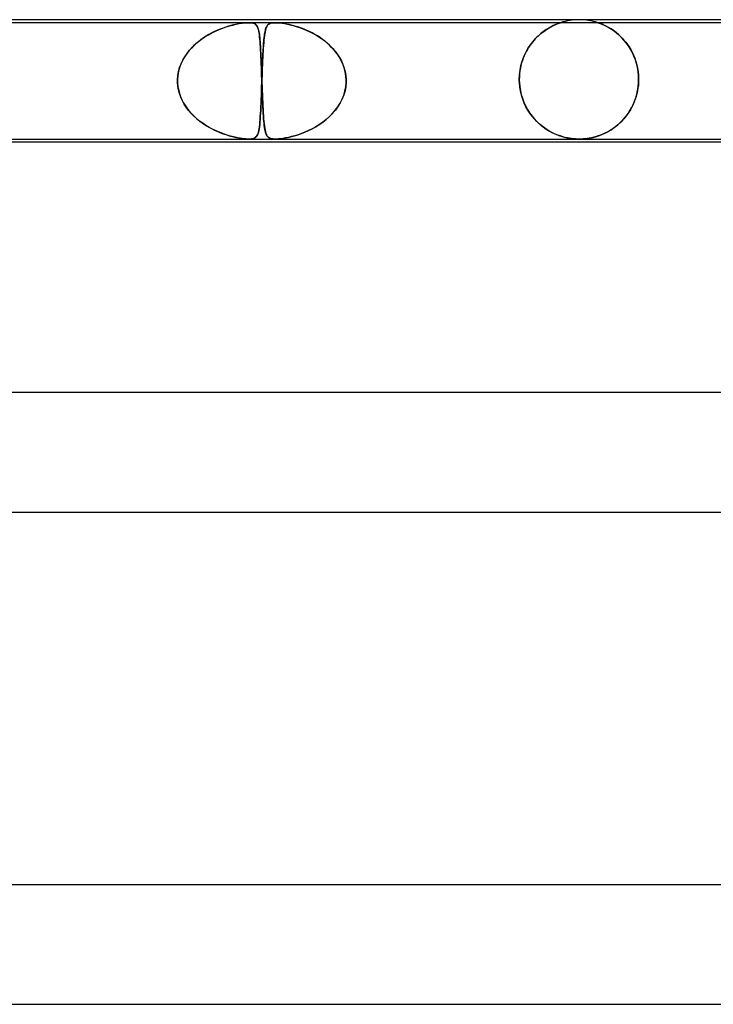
# Model space of a CAD drawing. Header units: millimetres. Extents: x -535 to 535, y -2 to 330.
# Tile 77 of 88: x 167 to 190, y 297 to 330. Entities that reach past the tile are written whole.
import ezdxf

# ---------------------------------------------------------------- set-up
doc = ezdxf.new("R2010")
doc.units = ezdxf.units.MM
doc.layers.add('HIDDEN', color=7, linetype='Continuous')
doc.layers.add('THICK', color=7, linetype='Continuous')

msp = doc.modelspace()

# ---------------------------------------------------------------- linework, layer by layer
at = {"layer": 'HIDDEN'}
for p, q in [((174.921, 329.9), (153.884, 329.9)), ((173.806, 329.618), (173.927, 329.671)), ((173.961, 329.685), (173.866, 329.645)), ((173.927, 329.671), (174.046, 329.717)), ((174.055, 329.721), (173.961, 329.685)), ((174.046, 329.717), (174.162, 329.757)), ((174.147, 329.752), (174.055, 329.721)), ((174.236, 329.78), (174.147, 329.752)), ((174.162, 329.757), (174.272, 329.791)), ((174.322, 329.805), (174.236, 329.78)), ((174.272, 329.791), (174.381, 329.82)), ((174.404, 329.826), (174.322, 329.805)), ((174.381, 329.82), (174.49, 329.846)), ((174.484, 329.844), (174.404, 329.826)), ((174.563, 329.86), (174.484, 329.844)), ((174.49, 329.846), (174.598, 329.867)), ((174.642, 329.874), (174.563, 329.86)), ((174.598, 329.867), (174.7, 329.883)), ((174.718, 329.885), (174.642, 329.874)), ((174.7, 329.883), (174.786, 329.893)), ((174.79, 329.893), (174.718, 329.885)), ((174.786, 329.893), (174.859, 329.898)), ((174.858, 329.898), (174.79, 329.893)), ((174.92, 329.9), (174.858, 329.898)), ((174.859, 329.898), (174.921, 329.9)), ((174.975, 329.898), (174.92, 329.9)), ((174.921, 329.9), (174.976, 329.898)), ((175.804, 329.9), (174.921, 329.9)), ((175.025, 329.893), (174.975, 329.898)), ((174.976, 329.898), (175.023, 329.893)), ((175.023, 329.893), (175.062, 329.885)), ((175.071, 329.883), (175.025, 329.893)), ((175.062, 329.885), (175.095, 329.874)), ((175.111, 329.867), (175.071, 329.883)), ((175.095, 329.874), (175.123, 329.86)), ((175.145, 329.846), (175.111, 329.867)), ((175.123, 329.86), (175.147, 329.844)), ((175.171, 329.82), (175.145, 329.846)), ((175.147, 329.844), (175.166, 329.826)), ((175.166, 329.826), (175.184, 329.805)), ((175.193, 329.791), (175.171, 329.82)), ((175.184, 329.805), (175.199, 329.78)), ((175.211, 329.757), (175.193, 329.791)), ((175.199, 329.78), (175.213, 329.752)), ((175.227, 329.717), (175.211, 329.757)), ((175.213, 329.752), (175.226, 329.721)), ((175.226, 329.721), (175.237, 329.685)), ((175.241, 329.671), (175.227, 329.717)), ((175.237, 329.685), (175.248, 329.645)), ((175.254, 329.618), (175.241, 329.671)), ((175.474, 329.643), (175.484, 329.681)), ((175.489, 329.697), (175.475, 329.649)), ((175.484, 329.681), (175.495, 329.715)), ((175.504, 329.738), (175.489, 329.697)), ((175.495, 329.715), (175.507, 329.746)), ((175.52, 329.773), (175.504, 329.738)), ((175.507, 329.746), (175.52, 329.773)), ((175.539, 329.803), (175.52, 329.773)), ((175.52, 329.773), (175.535, 329.797)), ((175.535, 329.797), (175.551, 329.819)), ((175.561, 329.829), (175.539, 329.803)), ((175.551, 329.819), (175.571, 329.838)), ((175.586, 329.85), (175.561, 329.829)), ((175.571, 329.838), (175.593, 329.855)), ((175.615, 329.868), (175.586, 329.85)), ((175.593, 329.855), (175.62, 329.87)), ((175.648, 329.881), (175.615, 329.868)), ((175.62, 329.87), (175.651, 329.882)), ((175.684, 329.89), (175.648, 329.881)), ((175.651, 329.882), (175.685, 329.89)), ((175.721, 329.896), (175.684, 329.89)), ((175.685, 329.89), (175.722, 329.896)), ((175.761, 329.899), (175.721, 329.896)), ((175.722, 329.896), (175.761, 329.899)), ((175.805, 329.9), (175.761, 329.899)), ((175.761, 329.899), (175.803, 329.9)), ((175.803, 329.9), (175.851, 329.899)), ((196.841, 329.9), (175.804, 329.9)), ((175.852, 329.899), (175.805, 329.9)), ((175.851, 329.899), (175.904, 329.896)), ((175.904, 329.896), (175.852, 329.899)), ((175.964, 329.89), (175.904, 329.896)), ((175.904, 329.896), (175.966, 329.89)), ((176.031, 329.882), (175.964, 329.89)), ((175.966, 329.89), (176.038, 329.881)), ((176.107, 329.87), (176.031, 329.882)), ((176.038, 329.881), (176.121, 329.868)), ((176.187, 329.855), (176.107, 329.87)), ((176.121, 329.868), (176.212, 329.85)), ((176.268, 329.838), (176.187, 329.855)), ((176.212, 329.85), (176.308, 329.829)), ((176.349, 329.819), (176.268, 329.838)), ((176.308, 329.829), (176.408, 329.803)), ((176.43, 329.797), (176.349, 329.819)), ((176.408, 329.803), (176.512, 329.773)), ((176.512, 329.773), (176.43, 329.797)), ((176.596, 329.746), (176.512, 329.773)), ((176.512, 329.773), (176.619, 329.738)), ((176.683, 329.715), (176.596, 329.746)), ((176.619, 329.738), (176.731, 329.697)), ((176.771, 329.681), (176.683, 329.715)), ((176.731, 329.697), (176.846, 329.649)), ((176.862, 329.643), (176.771, 329.681)), ((184.854, 329.641), (184.956, 329.707)), ((184.936, 329.695), (184.893, 329.667)), ((184.978, 329.72), (184.936, 329.695)), ((184.956, 329.707), (185.053, 329.762)), ((185.018, 329.743), (184.978, 329.72)), ((185.057, 329.764), (185.018, 329.743)), ((185.053, 329.762), (185.141, 329.806)), ((185.093, 329.783), (185.057, 329.764)), ((185.128, 329.801), (185.093, 329.783)), ((185.163, 329.817), (185.128, 329.801)), ((185.141, 329.806), (185.219, 329.841)), ((185.202, 329.834), (185.163, 329.817)), ((185.243, 329.851), (185.202, 329.834)), ((185.219, 329.841), (185.283, 329.867)), ((185.283, 329.866), (185.243, 329.851)), ((185.283, 329.867), (185.329, 329.884)), ((185.319, 329.88), (185.283, 329.866)), ((185.348, 329.891), (185.319, 329.88)), ((185.329, 329.884), (185.358, 329.894)), ((185.367, 329.897), (185.348, 329.891)), ((185.358, 329.894), (185.372, 329.899)), ((185.375, 329.9), (185.367, 329.897)), ((185.372, 329.899), (185.375, 329.9)), ((186.629, 329.898), (186.625, 329.9)), ((186.625, 329.9), (186.631, 329.898)), ((186.644, 329.893), (186.629, 329.898)), ((186.631, 329.898), (186.646, 329.893)), ((186.671, 329.884), (186.644, 329.893)), ((186.646, 329.893), (186.671, 329.884)), ((186.711, 329.869), (186.671, 329.884)), ((186.671, 329.884), (186.704, 329.872)), ((186.704, 329.872), (186.742, 329.857)), ((186.764, 329.848), (186.711, 329.869)), ((186.742, 329.857), (186.784, 329.839)), ((186.828, 329.82), (186.764, 329.848)), ((186.784, 329.839), (186.829, 329.82)), ((186.9, 329.785), (186.828, 329.82)), ((186.829, 329.82), (186.874, 329.799)), ((186.874, 329.799), (186.92, 329.775)), ((186.979, 329.742), (186.9, 329.785)), ((186.92, 329.775), (186.969, 329.749)), ((186.969, 329.749), (187.022, 329.718)), ((187.064, 329.692), (186.979, 329.742)), ((187.022, 329.718), (187.077, 329.684)), ((187.151, 329.633), (187.064, 329.692)), ((187.077, 329.684), (187.134, 329.646)), ((173.225, 329.261), (173.334, 329.344)), ((173.4, 329.39), (173.312, 329.328)), ((173.334, 329.344), (173.447, 329.421)), ((173.49, 329.448), (173.4, 329.39)), ((173.447, 329.421), (173.564, 329.493)), ((173.581, 329.503), (173.49, 329.448)), ((173.564, 329.493), (173.684, 329.558)), ((173.675, 329.554), (173.581, 329.503)), ((173.77, 329.601), (173.675, 329.554)), ((173.684, 329.558), (173.806, 329.618)), ((173.866, 329.645), (173.77, 329.601)), ((175.248, 329.645), (175.257, 329.601)), ((175.265, 329.558), (175.254, 329.618)), ((175.257, 329.601), (175.266, 329.554)), ((175.275, 329.493), (175.265, 329.558)), ((175.266, 329.554), (175.273, 329.503)), ((175.273, 329.503), (175.28, 329.448)), ((175.283, 329.421), (175.275, 329.493)), ((175.28, 329.448), (175.287, 329.39)), ((175.291, 329.344), (175.283, 329.421)), ((175.287, 329.39), (175.293, 329.328)), ((175.298, 329.261), (175.291, 329.344)), ((175.422, 329.278), (175.428, 329.34)), ((175.434, 329.391), (175.425, 329.31)), ((175.428, 329.34), (175.434, 329.399)), ((175.443, 329.467), (175.434, 329.391)), ((175.434, 329.399), (175.441, 329.454)), ((175.441, 329.454), (175.448, 329.506)), ((175.453, 329.535), (175.443, 329.467)), ((175.448, 329.506), (175.456, 329.555)), ((175.463, 329.595), (175.453, 329.535)), ((175.456, 329.555), (175.465, 329.601)), ((175.475, 329.649), (175.463, 329.595)), ((175.465, 329.601), (175.474, 329.643)), ((176.846, 329.649), (176.964, 329.595)), ((176.953, 329.601), (176.862, 329.643)), ((177.044, 329.555), (176.953, 329.601)), ((176.964, 329.595), (177.082, 329.535)), ((177.133, 329.506), (177.044, 329.555)), ((177.082, 329.535), (177.201, 329.467)), ((177.221, 329.454), (177.133, 329.506)), ((177.201, 329.467), (177.318, 329.391)), ((177.307, 329.399), (177.221, 329.454)), ((177.391, 329.34), (177.307, 329.399)), ((177.318, 329.391), (177.431, 329.31)), ((177.472, 329.278), (177.391, 329.34)), ((184.449, 329.269), (184.544, 329.376)), ((184.522, 329.353), (184.476, 329.301)), ((184.568, 329.402), (184.522, 329.353)), ((184.544, 329.376), (184.645, 329.475)), ((184.616, 329.448), (184.568, 329.402)), ((184.663, 329.491), (184.616, 329.448)), ((184.645, 329.475), (184.749, 329.563)), ((184.711, 329.532), (184.663, 329.491)), ((184.757, 329.57), (184.711, 329.532)), ((184.749, 329.563), (184.854, 329.641)), ((184.803, 329.605), (184.757, 329.57)), ((184.849, 329.637), (184.803, 329.605)), ((184.893, 329.667), (184.849, 329.637)), ((187.134, 329.646), (187.193, 329.603)), ((187.241, 329.566), (187.151, 329.633)), ((187.193, 329.603), (187.253, 329.556)), ((187.33, 329.49), (187.241, 329.566)), ((187.253, 329.556), (187.314, 329.504)), ((187.314, 329.504), (187.376, 329.447)), ((187.416, 329.408), (187.33, 329.49)), ((187.376, 329.447), (187.438, 329.385)), ((187.499, 329.318), (187.416, 329.408)), ((187.438, 329.385), (187.499, 329.318)), ((172.993, 329.045), (172.923, 328.965)), ((172.932, 328.976), (173.024, 329.077)), ((173.068, 329.121), (172.993, 329.045)), ((173.024, 329.077), (173.121, 329.172)), ((173.146, 329.194), (173.068, 329.121)), ((173.121, 329.172), (173.225, 329.261)), ((173.228, 329.263), (173.146, 329.194)), ((173.312, 329.328), (173.228, 329.263)), ((175.293, 329.328), (175.298, 329.263)), ((175.298, 329.263), (175.303, 329.194)), ((175.305, 329.172), (175.298, 329.261)), ((175.303, 329.194), (175.308, 329.121)), ((175.31, 329.077), (175.305, 329.172)), ((175.308, 329.121), (175.312, 329.045)), ((175.316, 328.976), (175.31, 329.077)), ((175.312, 329.045), (175.317, 328.965)), ((175.405, 329.039), (175.399, 328.94)), ((175.402, 328.998), (175.407, 329.073)), ((175.411, 329.134), (175.405, 329.039)), ((175.407, 329.073), (175.412, 329.145)), ((175.418, 329.225), (175.411, 329.134)), ((175.412, 329.145), (175.417, 329.213)), ((175.417, 329.213), (175.422, 329.278)), ((175.425, 329.31), (175.418, 329.225)), ((177.431, 329.31), (177.537, 329.225)), ((177.55, 329.213), (177.472, 329.278)), ((177.537, 329.225), (177.637, 329.134)), ((177.626, 329.145), (177.55, 329.213)), ((177.697, 329.073), (177.626, 329.145)), ((177.637, 329.134), (177.729, 329.039)), ((177.766, 328.998), (177.697, 329.073)), ((177.729, 329.039), (177.815, 328.94)), ((184.204, 328.897), (184.278, 329.029)), ((184.302, 329.068), (184.262, 329.002)), ((184.278, 329.029), (184.359, 329.153)), ((184.343, 329.13), (184.302, 329.068)), ((184.386, 329.19), (184.343, 329.13)), ((184.359, 329.153), (184.449, 329.269)), ((184.43, 329.247), (184.386, 329.19)), ((184.476, 329.301), (184.43, 329.247)), ((187.577, 329.222), (187.499, 329.318)), ((187.499, 329.318), (187.558, 329.246)), ((187.558, 329.246), (187.616, 329.17)), ((187.65, 329.12), (187.577, 329.222)), ((187.616, 329.17), (187.671, 329.088)), ((187.718, 329.012), (187.65, 329.12)), ((187.671, 329.088), (187.724, 329.001)), ((187.779, 328.898), (187.718, 329.012)), ((172.74, 328.705), (172.689, 328.611)), ((172.705, 328.642), (172.772, 328.759)), ((172.796, 328.795), (172.74, 328.705)), ((172.772, 328.759), (172.848, 328.87)), ((172.857, 328.882), (172.796, 328.795)), ((172.848, 328.87), (172.932, 328.976)), ((172.923, 328.965), (172.857, 328.882)), ((175.321, 328.87), (175.316, 328.976)), ((175.317, 328.965), (175.321, 328.882)), ((175.321, 328.882), (175.325, 328.795)), ((175.327, 328.759), (175.321, 328.87)), ((175.325, 328.795), (175.329, 328.705)), ((175.331, 328.642), (175.327, 328.759)), ((175.329, 328.705), (175.333, 328.611)), ((175.388, 328.728), (175.383, 328.616)), ((175.385, 328.668), (175.389, 328.755)), ((175.393, 328.836), (175.388, 328.728)), ((175.389, 328.755), (175.393, 328.839)), ((175.399, 328.94), (175.393, 328.836)), ((175.393, 328.839), (175.398, 328.92)), ((175.398, 328.92), (175.402, 328.998)), ((177.83, 328.92), (177.766, 328.998)), ((177.815, 328.94), (177.892, 328.836)), ((177.89, 328.839), (177.83, 328.92)), ((177.946, 328.755), (177.89, 328.839)), ((177.892, 328.836), (177.962, 328.728)), ((177.996, 328.668), (177.946, 328.755)), ((177.962, 328.728), (178.024, 328.616)), ((184.087, 328.613), (184.14, 328.758)), ((184.122, 328.712), (184.093, 328.632)), ((184.153, 328.789), (184.122, 328.712)), ((184.14, 328.758), (184.204, 328.897)), ((184.187, 328.863), (184.153, 328.789)), ((184.224, 328.934), (184.187, 328.863)), ((184.262, 329.002), (184.224, 328.934)), ((187.724, 329.001), (187.773, 328.909)), ((187.773, 328.909), (187.819, 328.812)), ((187.833, 328.779), (187.779, 328.898)), ((187.819, 328.812), (187.861, 328.71)), ((187.88, 328.656), (187.833, 328.779)), ((187.861, 328.71), (187.898, 328.603)), ((172.565, 328.265), (172.6, 328.394)), ((172.607, 328.415), (172.577, 328.314)), ((172.6, 328.394), (172.647, 328.52)), ((172.645, 328.515), (172.607, 328.415)), ((172.689, 328.611), (172.645, 328.515)), ((172.647, 328.52), (172.705, 328.642)), ((175.336, 328.52), (175.331, 328.642)), ((175.333, 328.611), (175.336, 328.515)), ((175.341, 328.394), (175.336, 328.52)), ((175.336, 328.515), (175.34, 328.415)), ((175.34, 328.415), (175.344, 328.314)), ((175.346, 328.265), (175.341, 328.394)), ((175.373, 328.379), (175.368, 328.254)), ((175.369, 328.296), (175.373, 328.392)), ((175.378, 328.499), (175.373, 328.379)), ((175.373, 328.392), (175.377, 328.486)), ((175.377, 328.486), (175.381, 328.578)), ((175.383, 328.616), (175.378, 328.499)), ((175.381, 328.578), (175.385, 328.668)), ((178.042, 328.578), (177.996, 328.668)), ((178.024, 328.616), (178.076, 328.499)), ((178.081, 328.486), (178.042, 328.578)), ((178.076, 328.499), (178.119, 328.379)), ((178.115, 328.392), (178.081, 328.486)), ((178.142, 328.296), (178.115, 328.392)), ((178.119, 328.379), (178.152, 328.254)), ((184.025, 328.375), (184.01, 328.284)), ((184.014, 328.31), (184.044, 328.463)), ((184.044, 328.463), (184.025, 328.375)), ((184.044, 328.463), (184.087, 328.613)), ((184.067, 328.549), (184.044, 328.463)), ((184.093, 328.632), (184.067, 328.549)), ((187.919, 328.528), (187.88, 328.656)), ((187.898, 328.603), (187.929, 328.491)), ((187.95, 328.398), (187.919, 328.528)), ((187.929, 328.491), (187.955, 328.374)), ((187.972, 328.266), (187.95, 328.398)), ((187.955, 328.374), (187.974, 328.252)), ((172.53, 328), (172.541, 328.133)), ((172.538, 328.106), (172.53, 328)), ((172.553, 328.21), (172.538, 328.106)), ((172.541, 328.133), (172.565, 328.265)), ((172.577, 328.314), (172.553, 328.21)), ((175.344, 328.314), (175.348, 328.21)), ((175.35, 328.133), (175.346, 328.265)), ((175.348, 328.21), (175.351, 328.106)), ((175.355, 328), (175.35, 328.133)), ((175.351, 328.106), (175.355, 328)), ((175.363, 328.128), (175.359, 328)), ((175.359, 328), (175.362, 328.1)), ((175.362, 328.1), (175.366, 328.198)), ((175.368, 328.254), (175.363, 328.128)), ((175.366, 328.198), (175.369, 328.296)), ((178.163, 328.198), (178.142, 328.296)), ((178.152, 328.254), (178.173, 328.128)), ((178.176, 328.1), (178.163, 328.198)), ((178.173, 328.128), (178.184, 328)), ((178.184, 328), (178.176, 328.1)), ((183.989, 328), (183.995, 328.155)), ((183.992, 328.096), (183.989, 328)), ((183.998, 328.191), (183.992, 328.096)), ((183.995, 328.155), (184.014, 328.31)), ((184.01, 328.284), (183.998, 328.191)), ((187.985, 328.133), (187.972, 328.266)), ((187.974, 328.252), (187.985, 328.127)), ((187.989, 328), (187.985, 328.133)), ((187.985, 328.127), (187.989, 328)), ((172.529, 327.967), (172.53, 327.983)), ((172.53, 327.983), (172.529, 327.967)), ((172.529, 327.95), (172.529, 327.967)), ((172.529, 327.967), (172.529, 327.95)), ((172.529, 327.933), (172.529, 327.95)), ((172.529, 327.95), (172.529, 327.933)), ((172.53, 327.917), (172.529, 327.933)), ((172.529, 327.933), (172.53, 327.917)), ((172.53, 327.983), (172.53, 328)), ((172.53, 328), (172.53, 327.983)), ((172.53, 327.9), (172.53, 327.917)), ((172.53, 327.917), (172.53, 327.9)), ((172.54, 327.772), (172.53, 327.9)), ((172.53, 327.9), (172.542, 327.76)), ((172.562, 327.646), (172.54, 327.772)), ((172.542, 327.76), (172.568, 327.622)), ((175.35, 327.757), (175.345, 327.615)), ((175.345, 327.61), (175.35, 327.754)), ((175.355, 327.9), (175.35, 327.757)), ((175.35, 327.754), (175.355, 327.9)), ((175.355, 328), (175.356, 327.983)), ((175.356, 327.983), (175.355, 328)), ((175.356, 327.917), (175.355, 327.9)), ((175.355, 327.9), (175.356, 327.917)), ((175.356, 327.983), (175.356, 327.967)), ((175.356, 327.967), (175.356, 327.983)), ((175.356, 327.967), (175.357, 327.95)), ((175.357, 327.95), (175.356, 327.967)), ((175.357, 327.95), (175.356, 327.933)), ((175.356, 327.933), (175.357, 327.95)), ((175.356, 327.933), (175.356, 327.917)), ((175.356, 327.917), (175.356, 327.933)), ((175.358, 327.983), (175.357, 327.967)), ((175.357, 327.967), (175.358, 327.983)), ((175.357, 327.967), (175.357, 327.95)), ((175.357, 327.95), (175.357, 327.967)), ((175.357, 327.95), (175.357, 327.933)), ((175.357, 327.933), (175.357, 327.95)), ((175.357, 327.933), (175.358, 327.917)), ((175.358, 327.917), (175.357, 327.933)), ((175.359, 328), (175.358, 327.983)), ((175.358, 327.983), (175.359, 328)), ((175.358, 327.917), (175.359, 327.9)), ((175.359, 327.9), (175.358, 327.917)), ((175.359, 327.9), (175.364, 327.76)), ((175.363, 327.772), (175.359, 327.9)), ((175.368, 327.646), (175.363, 327.772)), ((175.364, 327.76), (175.369, 327.622)), ((178.143, 327.61), (178.171, 327.754)), ((178.171, 327.757), (178.145, 327.615)), ((178.171, 327.754), (178.183, 327.9)), ((178.183, 327.9), (178.171, 327.757)), ((178.183, 327.9), (178.184, 327.917)), ((178.184, 327.917), (178.183, 327.9)), ((178.184, 327.983), (178.184, 328)), ((178.184, 328), (178.184, 327.983)), ((178.184, 327.967), (178.184, 327.983)), ((178.184, 327.983), (178.184, 327.967)), ((178.184, 327.95), (178.184, 327.967)), ((178.184, 327.967), (178.184, 327.95)), ((178.184, 327.933), (178.184, 327.95)), ((178.184, 327.95), (178.184, 327.933)), ((178.184, 327.917), (178.184, 327.933)), ((178.184, 327.933), (178.184, 327.917)), ((183.989, 328), (183.989, 327.983)), ((183.989, 327.983), (183.989, 328)), ((183.989, 327.983), (183.989, 327.967)), ((183.989, 327.966), (183.989, 327.983)), ((183.989, 327.967), (183.99, 327.95)), ((183.99, 327.95), (183.989, 327.966)), ((183.99, 327.95), (183.99, 327.933)), ((183.99, 327.933), (183.99, 327.95)), ((183.99, 327.933), (183.991, 327.917)), ((183.991, 327.917), (183.99, 327.933)), ((183.991, 327.917), (183.992, 327.9)), ((183.992, 327.9), (183.991, 327.917)), ((184.005, 327.751), (183.992, 327.9)), ((183.992, 327.9), (184.003, 327.766)), ((184.003, 327.766), (184.024, 327.631)), ((184.029, 327.605), (184.005, 327.751)), ((187.968, 327.71), (187.952, 327.614)), ((187.955, 327.631), (187.976, 327.765)), ((187.98, 327.805), (187.968, 327.71)), ((187.976, 327.765), (187.987, 327.9)), ((187.987, 327.9), (187.98, 327.805)), ((187.987, 327.9), (187.988, 327.917)), ((187.988, 327.917), (187.987, 327.9)), ((187.988, 327.933), (187.989, 327.95)), ((187.989, 327.95), (187.988, 327.933)), ((187.988, 327.917), (187.988, 327.933)), ((187.988, 327.933), (187.988, 327.917)), ((187.989, 327.983), (187.989, 328)), ((187.989, 328), (187.989, 327.983)), ((187.989, 327.967), (187.989, 327.983)), ((187.989, 327.983), (187.989, 327.967)), ((187.989, 327.95), (187.989, 327.967)), ((187.989, 327.967), (187.989, 327.95)), ((172.595, 327.523), (172.562, 327.646)), ((172.568, 327.622), (172.606, 327.488)), ((172.638, 327.402), (172.595, 327.523)), ((172.606, 327.488), (172.657, 327.356)), ((172.691, 327.285), (172.638, 327.402)), ((175.334, 327.335), (175.34, 327.47)), ((175.34, 327.477), (175.335, 327.343)), ((175.345, 327.615), (175.34, 327.477)), ((175.34, 327.47), (175.345, 327.61)), ((175.372, 327.523), (175.368, 327.646)), ((175.369, 327.622), (175.374, 327.488)), ((175.377, 327.402), (175.372, 327.523)), ((175.374, 327.488), (175.379, 327.356)), ((175.382, 327.285), (175.377, 327.402)), ((178.047, 327.335), (178.102, 327.47)), ((178.104, 327.477), (178.051, 327.343)), ((178.102, 327.47), (178.143, 327.61)), ((178.145, 327.615), (178.104, 327.477)), ((184.024, 327.631), (184.054, 327.498)), ((184.062, 327.465), (184.029, 327.605)), ((184.054, 327.498), (184.093, 327.367)), ((184.105, 327.331), (184.062, 327.465)), ((184.093, 327.367), (184.141, 327.238)), ((187.851, 327.266), (187.892, 327.381)), ((187.906, 327.426), (187.876, 327.333)), ((187.892, 327.381), (187.927, 327.503)), ((187.931, 327.519), (187.906, 327.426)), ((187.927, 327.503), (187.955, 327.631)), ((187.952, 327.614), (187.931, 327.519)), ((172.657, 327.356), (172.72, 327.229)), ((172.753, 327.172), (172.691, 327.285)), ((172.72, 327.229), (172.793, 327.108)), ((172.823, 327.065), (172.753, 327.172)), ((172.793, 327.108), (172.876, 326.993)), ((172.9, 326.962), (172.823, 327.065)), ((175.324, 327.09), (175.318, 326.973)), ((175.318, 326.964), (175.324, 327.081)), ((175.329, 327.214), (175.324, 327.09)), ((175.324, 327.081), (175.329, 327.205)), ((175.335, 327.343), (175.329, 327.214)), ((175.329, 327.205), (175.334, 327.335)), ((175.379, 327.356), (175.385, 327.229)), ((175.387, 327.172), (175.382, 327.285)), ((175.385, 327.229), (175.39, 327.108)), ((175.393, 327.065), (175.387, 327.172)), ((175.39, 327.108), (175.396, 326.993)), ((175.398, 326.962), (175.393, 327.065)), ((177.818, 326.964), (177.904, 327.081)), ((177.91, 327.09), (177.825, 326.973)), ((177.904, 327.081), (177.981, 327.205)), ((177.986, 327.214), (177.91, 327.09)), ((177.981, 327.205), (178.047, 327.335)), ((178.051, 327.343), (177.986, 327.214)), ((184.156, 327.204), (184.105, 327.331)), ((184.141, 327.238), (184.198, 327.113)), ((184.213, 327.084), (184.156, 327.204)), ((184.198, 327.113), (184.263, 326.994)), ((184.276, 326.972), (184.213, 327.084)), ((187.695, 326.952), (187.752, 327.051)), ((187.76, 327.067), (187.713, 326.982)), ((187.752, 327.051), (187.804, 327.155)), ((187.803, 327.153), (187.76, 327.067)), ((187.842, 327.243), (187.803, 327.153)), ((187.804, 327.155), (187.851, 327.266)), ((187.876, 327.333), (187.842, 327.243)), ((172.876, 326.993), (172.967, 326.883)), ((172.984, 326.865), (172.9, 326.962)), ((172.967, 326.883), (173.066, 326.78)), ((173.074, 326.773), (172.984, 326.865)), ((173.066, 326.78), (173.171, 326.684)), ((173.169, 326.686), (173.074, 326.773)), ((175.306, 326.758), (175.299, 326.66)), ((175.299, 326.654), (175.306, 326.75)), ((175.312, 326.862), (175.306, 326.758)), ((175.306, 326.75), (175.312, 326.854)), ((175.318, 326.973), (175.312, 326.862)), ((175.312, 326.854), (175.318, 326.964)), ((175.396, 326.993), (175.403, 326.883)), ((175.404, 326.865), (175.398, 326.962)), ((175.403, 326.883), (175.41, 326.78)), ((175.41, 326.773), (175.404, 326.865)), ((175.41, 326.78), (175.417, 326.684)), ((175.416, 326.686), (175.41, 326.773)), ((177.511, 326.654), (177.62, 326.75)), ((177.628, 326.758), (177.519, 326.66)), ((177.62, 326.75), (177.722, 326.854)), ((177.73, 326.862), (177.628, 326.758)), ((177.722, 326.854), (177.818, 326.964)), ((177.825, 326.973), (177.73, 326.862)), ((184.263, 326.994), (184.335, 326.88)), ((184.345, 326.866), (184.276, 326.972)), ((184.335, 326.88), (184.415, 326.771)), ((184.417, 326.768), (184.345, 326.866)), ((184.415, 326.771), (184.501, 326.669)), ((184.494, 326.676), (184.417, 326.768)), ((187.552, 326.747), (187.491, 326.674)), ((187.504, 326.69), (187.571, 326.771)), ((187.609, 326.822), (187.552, 326.747)), ((187.571, 326.771), (187.635, 326.859)), ((187.663, 326.901), (187.609, 326.822)), ((187.635, 326.859), (187.695, 326.952)), ((187.713, 326.982), (187.663, 326.901)), ((173.269, 326.604), (173.169, 326.686)), ((173.171, 326.684), (173.283, 326.594)), ((173.373, 326.528), (173.269, 326.604)), ((173.283, 326.594), (173.4, 326.51)), ((173.481, 326.457), (173.373, 326.528)), ((173.4, 326.51), (173.521, 326.432)), ((173.592, 326.391), (173.481, 326.457)), ((173.521, 326.432), (173.646, 326.362)), ((173.706, 326.33), (173.592, 326.391)), ((175.275, 326.413), (175.265, 326.345)), ((175.265, 326.344), (175.275, 326.411)), ((175.284, 326.487), (175.275, 326.413)), ((175.275, 326.411), (175.284, 326.484)), ((175.292, 326.57), (175.284, 326.487)), ((175.284, 326.484), (175.292, 326.565)), ((175.299, 326.66), (175.292, 326.57)), ((175.292, 326.565), (175.299, 326.654)), ((175.423, 326.604), (175.416, 326.686)), ((175.417, 326.684), (175.424, 326.594)), ((175.431, 326.528), (175.423, 326.604)), ((175.424, 326.594), (175.433, 326.51)), ((175.439, 326.457), (175.431, 326.528)), ((175.433, 326.51), (175.442, 326.432)), ((175.448, 326.391), (175.439, 326.457)), ((175.442, 326.432), (175.453, 326.362)), ((175.458, 326.33), (175.448, 326.391)), ((177.042, 326.344), (177.162, 326.411)), ((177.165, 326.413), (177.044, 326.345)), ((177.162, 326.411), (177.281, 326.484)), ((177.286, 326.487), (177.165, 326.413)), ((177.281, 326.484), (177.398, 326.565)), ((177.404, 326.57), (177.286, 326.487)), ((177.398, 326.565), (177.511, 326.654)), ((177.519, 326.66), (177.404, 326.57)), ((184.575, 326.59), (184.494, 326.676)), ((184.501, 326.669), (184.592, 326.574)), ((184.658, 326.512), (184.575, 326.59)), ((184.592, 326.574), (184.688, 326.486)), ((184.744, 326.439), (184.658, 326.512)), ((184.688, 326.486), (184.787, 326.406)), ((184.833, 326.373), (184.744, 326.439)), ((184.787, 326.406), (184.89, 326.333)), ((184.923, 326.312), (184.833, 326.373)), ((187.14, 326.36), (187.216, 326.416)), ((187.224, 326.422), (187.154, 326.369)), ((187.216, 326.416), (187.291, 326.476)), ((187.294, 326.479), (187.224, 326.422)), ((187.291, 326.476), (187.364, 326.542)), ((187.361, 326.54), (187.294, 326.479)), ((187.427, 326.605), (187.361, 326.54)), ((187.364, 326.542), (187.435, 326.613)), ((187.491, 326.674), (187.427, 326.605)), ((187.435, 326.613), (187.504, 326.69)), ((173.646, 326.362), (173.773, 326.297)), ((173.821, 326.275), (173.706, 326.33)), ((173.773, 326.297), (173.899, 326.24)), ((173.936, 326.225), (173.821, 326.275)), ((173.899, 326.24), (174.024, 326.191)), ((174.049, 326.181), (173.936, 326.225)), ((174.024, 326.191), (174.146, 326.148)), ((174.159, 326.143), (174.049, 326.181)), ((174.146, 326.148), (174.263, 326.112)), ((174.265, 326.111), (174.159, 326.143)), ((174.263, 326.112), (174.375, 326.081)), ((174.366, 326.083), (174.265, 326.111)), ((174.462, 326.06), (174.366, 326.083)), ((174.375, 326.081), (174.48, 326.056)), ((174.55, 326.042), (174.462, 326.06)), ((174.48, 326.056), (174.576, 326.037)), ((174.629, 326.028), (174.55, 326.042)), ((175.148, 326.057), (175.118, 326.037)), ((175.118, 326.037), (175.147, 326.057)), ((175.147, 326.057), (175.172, 326.081)), ((175.173, 326.082), (175.148, 326.057)), ((175.172, 326.081), (175.193, 326.11)), ((175.194, 326.111), (175.173, 326.082)), ((175.193, 326.11), (175.212, 326.145)), ((175.212, 326.146), (175.194, 326.111)), ((175.228, 326.186), (175.212, 326.146)), ((175.212, 326.145), (175.228, 326.185)), ((175.242, 326.232), (175.228, 326.186)), ((175.228, 326.185), (175.242, 326.232)), ((175.254, 326.285), (175.242, 326.232)), ((175.242, 326.232), (175.254, 326.285)), ((175.265, 326.345), (175.254, 326.285)), ((175.254, 326.285), (175.265, 326.344)), ((175.453, 326.362), (175.465, 326.297)), ((175.469, 326.275), (175.458, 326.33)), ((175.465, 326.297), (175.478, 326.24)), ((175.482, 326.225), (175.469, 326.275)), ((175.478, 326.24), (175.492, 326.191)), ((175.496, 326.181), (175.482, 326.225)), ((175.492, 326.191), (175.509, 326.148)), ((175.511, 326.143), (175.496, 326.181)), ((175.509, 326.148), (175.529, 326.112)), ((175.529, 326.111), (175.511, 326.143)), ((175.529, 326.112), (175.551, 326.081)), ((175.549, 326.083), (175.529, 326.111)), ((175.572, 326.06), (175.549, 326.083)), ((175.551, 326.081), (175.576, 326.056)), ((175.597, 326.042), (175.572, 326.06)), ((175.576, 326.056), (175.605, 326.037)), ((175.624, 326.028), (175.597, 326.042)), ((176.148, 326.037), (176.244, 326.057)), ((176.246, 326.057), (176.148, 326.037)), ((176.244, 326.057), (176.347, 326.081)), ((176.35, 326.082), (176.246, 326.057)), ((176.347, 326.081), (176.455, 326.11)), ((176.458, 326.111), (176.35, 326.082)), ((176.455, 326.11), (176.567, 326.145)), ((176.57, 326.146), (176.458, 326.111)), ((176.567, 326.145), (176.683, 326.185)), ((176.685, 326.186), (176.57, 326.146)), ((176.683, 326.185), (176.801, 326.232)), ((176.803, 326.232), (176.685, 326.186)), ((176.801, 326.232), (176.921, 326.285)), ((176.923, 326.285), (176.803, 326.232)), ((176.921, 326.285), (177.042, 326.344)), ((177.044, 326.345), (176.923, 326.285)), ((184.89, 326.333), (184.996, 326.268)), ((185.015, 326.258), (184.923, 326.312)), ((184.996, 326.268), (185.103, 326.211)), ((185.105, 326.21), (185.015, 326.258)), ((185.103, 326.211), (185.211, 326.161)), ((185.194, 326.168), (185.105, 326.21)), ((185.281, 326.133), (185.194, 326.168)), ((185.211, 326.161), (185.32, 326.118)), ((185.366, 326.102), (185.281, 326.133)), ((185.32, 326.118), (185.428, 326.083)), ((185.449, 326.077), (185.366, 326.102)), ((185.428, 326.083), (185.535, 326.054)), ((185.528, 326.056), (185.449, 326.077)), ((185.604, 326.039), (185.528, 326.056)), ((185.535, 326.054), (185.641, 326.032)), ((186.326, 326.027), (186.401, 326.041)), ((186.411, 326.043), (186.336, 326.029)), ((186.401, 326.041), (186.471, 326.057)), ((186.486, 326.06), (186.411, 326.043)), ((186.471, 326.057), (186.54, 326.075)), ((186.562, 326.081), (186.486, 326.06)), ((186.54, 326.075), (186.611, 326.096)), ((186.637, 326.105), (186.562, 326.081)), ((186.611, 326.096), (186.683, 326.121)), ((186.712, 326.132), (186.637, 326.105)), ((186.683, 326.121), (186.757, 326.15)), ((186.787, 326.163), (186.712, 326.132)), ((186.757, 326.15), (186.833, 326.183)), ((186.862, 326.196), (186.787, 326.163)), ((186.833, 326.183), (186.909, 326.22)), ((186.935, 326.234), (186.862, 326.196)), ((186.909, 326.22), (186.986, 326.262)), ((187.009, 326.275), (186.935, 326.234)), ((186.986, 326.262), (187.064, 326.309)), ((187.082, 326.32), (187.009, 326.275)), ((187.064, 326.309), (187.14, 326.36)), ((187.154, 326.369), (187.082, 326.32)), ((174.576, 326.037), (174.659, 326.023)), ((174.699, 326.017), (174.629, 326.028)), ((174.659, 326.023), (174.729, 326.013)), ((174.762, 326.01), (174.699, 326.017)), ((174.729, 326.013), (174.787, 326.007)), ((174.818, 326.004), (174.762, 326.01)), ((174.787, 326.007), (174.836, 326.003)), ((174.871, 326.001), (174.818, 326.004)), ((174.836, 326.003), (174.88, 326.001)), ((174.919, 326), (174.871, 326.001)), ((174.88, 326.001), (174.92, 326)), ((174.965, 326.001), (174.919, 326)), ((174.92, 326), (174.957, 326.001)), ((174.957, 326.001), (174.991, 326.003)), ((175.008, 326.005), (174.965, 326.001)), ((174.991, 326.003), (175.023, 326.007)), ((175.048, 326.011), (175.008, 326.005)), ((175.023, 326.007), (175.055, 326.013)), ((175.085, 326.022), (175.048, 326.011)), ((175.055, 326.013), (175.087, 326.023)), ((175.118, 326.037), (175.085, 326.022)), ((175.087, 326.023), (175.118, 326.037)), ((175.605, 326.037), (175.636, 326.023)), ((175.654, 326.017), (175.624, 326.028)), ((175.636, 326.023), (175.668, 326.013)), ((175.685, 326.01), (175.654, 326.017)), ((175.668, 326.013), (175.7, 326.007)), ((175.72, 326.004), (175.685, 326.01)), ((175.7, 326.007), (175.732, 326.003)), ((175.759, 326.001), (175.72, 326.004)), ((175.732, 326.003), (175.766, 326.001)), ((175.802, 326), (175.759, 326.001)), ((175.766, 326.001), (175.803, 326)), ((175.853, 326.001), (175.802, 326)), ((175.803, 326), (175.844, 326.001)), ((175.844, 326.001), (175.887, 326.003)), ((175.911, 326.005), (175.853, 326.001)), ((175.887, 326.003), (175.936, 326.007)), ((175.979, 326.011), (175.911, 326.005)), ((175.936, 326.007), (175.994, 326.013)), ((176.058, 326.022), (175.979, 326.011)), ((175.994, 326.013), (176.064, 326.023)), ((176.148, 326.037), (176.058, 326.022)), ((176.064, 326.023), (176.148, 326.037)), ((185.675, 326.026), (185.604, 326.039)), ((185.641, 326.032), (185.74, 326.017)), ((185.743, 326.016), (185.675, 326.026)), ((185.74, 326.017), (185.832, 326.007)), ((185.807, 326.009), (185.743, 326.016)), ((185.871, 326.004), (185.807, 326.009)), ((185.832, 326.007), (185.918, 326.002)), ((185.935, 326.001), (185.871, 326.004)), ((185.918, 326.002), (186, 326)), ((185.998, 326), (185.935, 326.001)), ((186.061, 326.001), (185.998, 326)), ((186, 326), (186.082, 326.002)), ((186.126, 326.004), (186.061, 326.001)), ((186.082, 326.002), (186.164, 326.007)), ((186.193, 326.009), (186.126, 326.004)), ((186.164, 326.007), (186.247, 326.015)), ((186.263, 326.018), (186.193, 326.009)), ((186.247, 326.015), (186.326, 326.027)), ((186.336, 326.029), (186.263, 326.018))]:
    msp.add_line(p, q, dxfattribs=at)
for start, end in [(90, 108.1948), (71.801, 90)]:
    msp.add_arc((186, 328), 2, start, end, dxfattribs=at)
at = {"layer": 'THICK'}
for p, q in [((308, 330), (0, 330)), ((2, 326), (216.37, 326)), ((215.681, 325.9), (43.841, 325.9)), ((316, 317.5), (0, 317.5)), ((1.756, 313.5), (222.201, 313.5)), ((325, 301), (0, 301)), ((1.805, 297), (228.529, 297))]:
    msp.add_line(p, q, dxfattribs=at)

doc.saveas('drawing.dxf')
